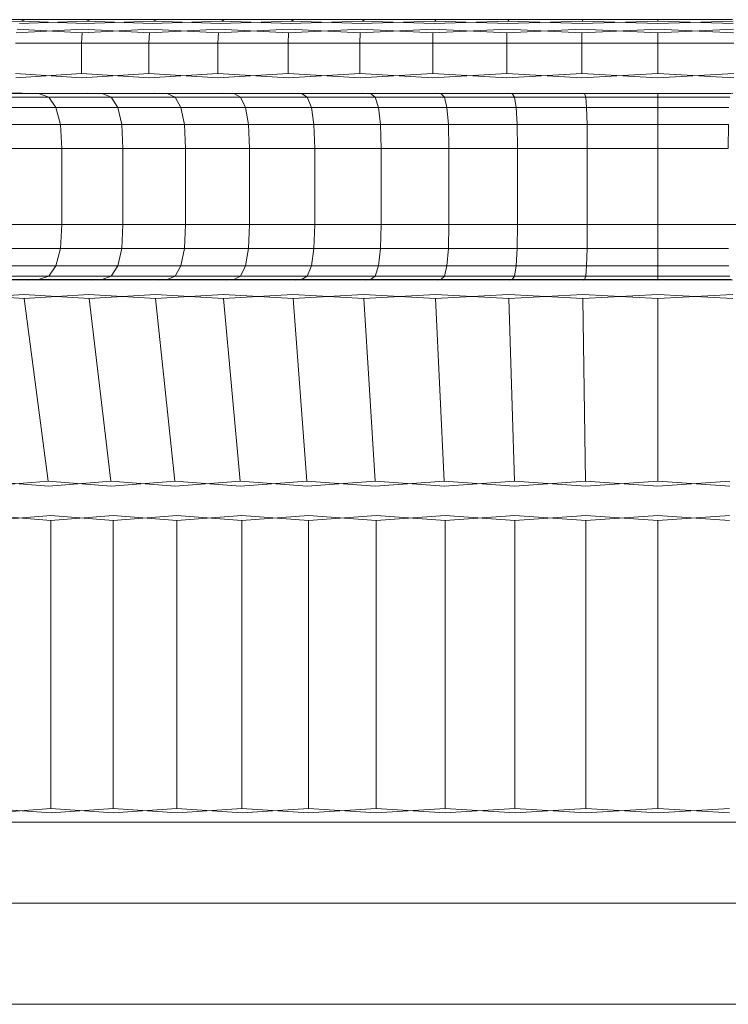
# Model space of a CAD drawing. Header units: millimetres. Extents: x 0 to 3102, y -513 to 108.
# Tile 22 of 32: x 2157 to 2168, y 92 to 108. Entities that reach past the tile are written whole.
import ezdxf

# ---------------------------------------------------------------- set-up
doc = ezdxf.new("R2010")
doc.units = ezdxf.units.MM
doc.layers.add('CI282602M_dwg', color=8, linetype='Continuous', lineweight=9)

# ---------------------------------------------------------------- blocks, each defined once
blk = doc.blocks.new('CI282602M_dwg-300031-Zachód')
at = {"color": 18, "lineweight": 9}
for p, q in [((439.115, 107.762), (440.144, 107.797)), ((439.216, 107.82), (440.212, 107.82)), ((440.212, 107.82), (439.216, 107.82)), ((440.119, 107.762), (441.172, 107.797)), ((440.212, 107.82), (440.144, 107.797)), ((440.212, 107.82), (440.144, 107.797)), ((441.15, 107.762), (440.144, 107.797)), ((440.212, 107.82), (441.233, 107.82)), ((441.233, 107.82), (440.212, 107.82)), ((441.15, 107.762), (442.224, 107.797)), ((441.233, 107.82), (441.172, 107.797)), ((441.233, 107.82), (441.172, 107.797)), ((442.205, 107.762), (441.172, 107.797)), ((441.233, 107.82), (442.278, 107.82)), ((442.278, 107.82), (441.233, 107.82)), ((442.205, 107.762), (443.3, 107.797)), ((442.278, 107.82), (442.224, 107.797)), ((442.278, 107.82), (442.224, 107.797)), ((443.283, 107.762), (442.224, 107.797)), ((442.278, 107.82), (443.346, 107.82)), ((443.346, 107.82), (442.278, 107.82)), ((443.283, 107.762), (444.397, 107.797)), ((443.346, 107.82), (443.3, 107.797)), ((443.346, 107.82), (443.3, 107.797)), ((444.383, 107.762), (443.3, 107.797)), ((443.346, 107.82), (444.436, 107.82)), ((444.436, 107.82), (443.346, 107.82)), ((444.383, 107.762), (445.515, 107.797)), ((444.436, 107.82), (444.397, 107.797)), ((444.436, 107.82), (444.397, 107.797)), ((445.504, 107.762), (444.397, 107.797)), ((444.436, 107.82), (445.546, 107.82)), ((445.546, 107.82), (444.436, 107.82)), ((445.504, 107.762), (446.652, 107.797)), ((445.546, 107.82), (445.515, 107.797)), ((445.546, 107.82), (445.515, 107.797)), ((446.643, 107.762), (445.515, 107.797)), ((445.546, 107.82), (446.675, 107.82)), ((446.675, 107.82), (445.546, 107.82)), ((446.643, 107.762), (447.806, 107.797)), ((446.675, 107.82), (446.652, 107.797)), ((446.675, 107.82), (446.652, 107.797)), ((447.801, 107.762), (446.652, 107.797)), ((446.675, 107.82), (447.822, 107.82)), ((447.822, 107.82), (446.675, 107.82)), ((447.801, 107.762), (448.977, 107.797)), ((447.822, 107.82), (447.806, 107.797)), ((447.822, 107.82), (447.806, 107.797)), ((448.975, 107.762), (447.806, 107.797)), ((447.822, 107.82), (448.985, 107.82)), ((448.985, 107.82), (447.822, 107.82)), ((448.975, 107.762), (450.163, 107.797)), ((448.985, 107.82), (448.977, 107.797)), ((448.985, 107.82), (448.977, 107.797)), ((450.163, 107.762), (448.977, 107.797)), ((448.985, 107.82), (450.163, 107.82)), ((450.163, 107.82), (448.985, 107.82)), ((450.163, 107.82), (450.163, 107.797)), ((450.163, 107.82), (451.342, 107.82)), ((451.342, 107.82), (450.163, 107.82)), ((450.163, 107.82), (450.163, 107.797)), ((451.352, 107.762), (450.163, 107.797)), ((450.163, 107.762), (451.349, 107.797)), ((440.066, 107.613), (441.115, 107.67)), ((441.102, 107.613), (440.081, 107.67)), ((441.102, 107.613), (441.093, 107.452)), ((441.102, 107.613), (441.093, 107.452)), ((441.102, 107.613), (442.174, 107.67)), ((442.163, 107.613), (441.115, 107.67)), ((442.163, 107.613), (442.155, 107.452)), ((442.163, 107.613), (442.155, 107.452)), ((442.163, 107.613), (443.257, 107.67)), ((443.247, 107.613), (442.174, 107.67)), ((443.247, 107.613), (443.24, 107.452)), ((443.247, 107.613), (443.24, 107.452)), ((443.247, 107.613), (444.361, 107.67)), ((444.353, 107.613), (443.257, 107.67)), ((444.353, 107.613), (444.347, 107.452)), ((444.353, 107.613), (444.347, 107.452)), ((444.353, 107.613), (445.486, 107.67)), ((445.479, 107.613), (444.361, 107.67)), ((445.479, 107.613), (445.475, 107.452)), ((445.479, 107.613), (445.475, 107.452)), ((445.479, 107.613), (446.63, 107.67)), ((446.625, 107.613), (445.486, 107.67)), ((446.625, 107.613), (446.622, 107.452)), ((446.625, 107.613), (446.622, 107.452)), ((446.625, 107.613), (447.792, 107.67)), ((447.788, 107.613), (446.63, 107.67)), ((447.788, 107.613), (447.786, 107.452)), ((447.788, 107.613), (447.786, 107.452)), ((447.788, 107.613), (448.97, 107.67)), ((448.968, 107.613), (447.792, 107.67)), ((448.968, 107.613), (448.967, 107.452)), ((448.968, 107.613), (448.967, 107.452)), ((448.968, 107.613), (450.163, 107.67)), ((450.163, 107.613), (448.97, 107.67)), ((451.358, 107.613), (450.163, 107.67)), ((450.163, 107.613), (451.357, 107.67)), ((450.163, 107.452), (450.163, 107.613)), ((450.163, 107.613), (450.163, 107.452)), ((440.056, 107.452), (441.093, 107.452)), ((441.093, 107.452), (440.056, 107.452)), ((441.093, 107.452), (442.155, 107.452)), ((442.155, 107.452), (441.093, 107.452)), ((441.093, 107.452), (441.093, 106.972)), ((441.093, 107.452), (441.093, 106.972)), ((442.155, 107.452), (443.24, 107.452)), ((443.24, 107.452), (442.155, 107.452)), ((442.155, 107.452), (442.155, 106.972)), ((442.155, 107.452), (442.155, 106.972)), ((443.24, 107.452), (444.347, 107.452)), ((444.347, 107.452), (443.24, 107.452)), ((443.24, 107.452), (443.24, 106.972)), ((443.24, 107.452), (443.24, 106.972)), ((444.347, 107.452), (445.475, 107.452)), ((445.475, 107.452), (444.347, 107.452)), ((444.347, 107.452), (444.347, 106.972)), ((444.347, 107.452), (444.347, 106.972)), ((445.475, 107.452), (446.622, 107.452)), ((446.622, 107.452), (445.475, 107.452)), ((445.475, 107.452), (445.475, 106.972)), ((445.475, 107.452), (445.475, 106.972)), ((446.622, 107.452), (447.786, 107.452)), ((447.786, 107.452), (446.622, 107.452)), ((446.622, 107.452), (446.622, 106.972)), ((446.622, 107.452), (446.622, 106.972)), ((447.786, 107.452), (448.967, 107.452)), ((448.967, 107.452), (447.786, 107.452)), ((447.786, 107.452), (447.786, 106.972)), ((447.786, 107.452), (447.786, 106.972)), ((448.967, 107.452), (450.163, 107.452)), ((450.163, 107.452), (448.967, 107.452)), ((448.967, 107.452), (448.967, 106.972)), ((448.967, 107.452), (448.967, 106.972)), ((451.36, 107.452), (450.163, 107.452)), ((450.163, 107.452), (451.36, 107.452)), ((450.163, 106.972), (450.163, 107.452)), ((450.163, 107.452), (450.163, 106.972)), ((441.097, 106.903), (440.056, 106.972)), ((440.061, 106.903), (441.093, 106.972)), ((442.158, 106.903), (441.093, 106.972)), ((441.097, 106.903), (442.155, 106.972)), ((443.243, 106.903), (442.155, 106.972)), ((442.158, 106.903), (443.24, 106.972)), ((444.35, 106.903), (443.24, 106.972)), ((443.243, 106.903), (444.347, 106.972)), ((445.477, 106.903), (444.347, 106.972)), ((444.35, 106.903), (445.475, 106.972)), ((446.623, 106.903), (445.475, 106.972)), ((445.477, 106.903), (446.622, 106.972)), ((447.787, 106.903), (446.622, 106.972)), ((446.623, 106.903), (447.786, 106.972)), ((448.968, 106.903), (447.786, 106.972)), ((447.787, 106.903), (448.967, 106.972)), ((450.163, 106.903), (448.967, 106.972)), ((448.968, 106.903), (450.163, 106.972)), ((450.163, 106.972), (451.359, 106.903)), ((450.163, 106.903), (451.36, 106.972)), ((440.19, 106.656), (439.161, 106.665)), ((439.193, 106.656), (440.161, 106.665)), ((440.418, 106.656), (439.443, 106.656)), ((439.443, 106.656), (440.418, 106.656)), ((441.214, 106.656), (440.161, 106.665)), ((440.19, 106.656), (441.187, 106.665)), ((440.577, 106.602), (440.418, 106.656)), ((441.418, 106.656), (440.418, 106.656)), ((440.418, 106.656), (440.577, 106.602)), ((440.418, 106.656), (441.418, 106.656)), ((442.261, 106.656), (441.187, 106.665)), ((441.214, 106.656), (442.238, 106.665)), ((441.561, 106.602), (441.418, 106.656)), ((442.441, 106.656), (441.418, 106.656)), ((441.418, 106.656), (441.561, 106.602)), ((441.418, 106.656), (442.441, 106.656)), ((443.332, 106.656), (442.238, 106.665)), ((442.261, 106.656), (443.312, 106.665)), ((442.568, 106.602), (442.441, 106.656)), ((443.488, 106.656), (442.441, 106.656)), ((442.441, 106.656), (442.568, 106.602)), ((442.441, 106.656), (443.488, 106.656)), ((444.424, 106.656), (443.312, 106.665)), ((443.332, 106.656), (444.407, 106.665)), ((443.597, 106.602), (443.488, 106.656)), ((444.556, 106.656), (443.488, 106.656)), ((443.488, 106.656), (443.597, 106.602)), ((443.488, 106.656), (444.556, 106.656)), ((445.536, 106.656), (444.407, 106.665)), ((444.424, 106.656), (445.523, 106.665)), ((444.647, 106.602), (444.556, 106.656)), ((445.643, 106.656), (444.556, 106.656)), ((444.556, 106.656), (444.647, 106.602)), ((444.556, 106.656), (445.643, 106.656)), ((446.668, 106.656), (445.523, 106.665)), ((445.536, 106.656), (446.658, 106.665)), ((445.717, 106.602), (445.643, 106.656)), ((446.749, 106.656), (445.643, 106.656)), ((445.643, 106.656), (445.717, 106.602)), ((445.643, 106.656), (446.749, 106.656)), ((447.817, 106.656), (446.658, 106.665)), ((446.668, 106.656), (447.81, 106.665)), ((446.805, 106.602), (446.749, 106.656)), ((447.872, 106.656), (446.749, 106.656)), ((446.749, 106.656), (446.805, 106.602)), ((446.749, 106.656), (447.872, 106.656)), ((448.983, 106.656), (447.81, 106.665)), ((447.817, 106.656), (448.979, 106.665)), ((447.909, 106.602), (447.872, 106.656)), ((449.011, 106.656), (447.872, 106.656)), ((447.872, 106.656), (447.909, 106.602)), ((447.872, 106.656), (449.011, 106.656)), ((450.163, 106.656), (448.979, 106.665)), ((448.983, 106.656), (450.163, 106.665)), ((449.029, 106.602), (449.011, 106.656)), ((450.163, 106.656), (449.011, 106.656)), ((449.011, 106.656), (449.029, 106.602)), ((449.011, 106.656), (450.163, 106.656)), ((450.163, 106.656), (451.347, 106.665)), ((450.163, 106.665), (451.344, 106.656)), ((450.163, 106.602), (450.163, 106.656)), ((451.316, 106.656), (450.163, 106.656)), ((450.163, 106.602), (450.163, 106.656)), ((450.163, 106.656), (451.316, 106.656)), ((440.577, 106.602), (439.618, 106.602)), ((439.618, 106.602), (440.577, 106.602)), ((440.691, 106.439), (440.577, 106.602)), ((441.561, 106.602), (440.577, 106.602)), ((440.577, 106.602), (440.691, 106.439)), ((440.577, 106.602), (441.561, 106.602)), ((441.663, 106.439), (441.561, 106.602)), ((442.568, 106.602), (441.561, 106.602)), ((441.561, 106.602), (441.663, 106.439)), ((441.561, 106.602), (442.568, 106.602)), ((442.658, 106.439), (442.568, 106.602)), ((443.597, 106.602), (442.568, 106.602)), ((442.568, 106.602), (442.658, 106.439)), ((442.568, 106.602), (443.597, 106.602)), ((443.675, 106.439), (443.597, 106.602)), ((444.647, 106.602), (443.597, 106.602)), ((443.597, 106.602), (443.675, 106.439)), ((443.597, 106.602), (444.647, 106.602)), ((444.713, 106.439), (444.647, 106.602)), ((445.717, 106.602), (444.647, 106.602)), ((444.647, 106.602), (444.713, 106.439)), ((444.647, 106.602), (445.717, 106.602)), ((445.77, 106.439), (445.717, 106.602)), ((446.805, 106.602), (445.717, 106.602)), ((445.717, 106.602), (445.77, 106.439)), ((445.717, 106.602), (446.805, 106.602)), ((446.844, 106.439), (446.805, 106.602)), ((447.909, 106.602), (446.805, 106.602)), ((446.805, 106.602), (446.844, 106.439)), ((446.805, 106.602), (447.909, 106.602)), ((447.936, 106.439), (447.909, 106.602)), ((449.029, 106.602), (447.909, 106.602)), ((447.909, 106.602), (447.936, 106.439)), ((447.909, 106.602), (449.029, 106.602)), ((449.043, 106.439), (449.029, 106.602)), ((450.163, 106.602), (449.029, 106.602)), ((449.029, 106.602), (449.043, 106.439)), ((449.029, 106.602), (450.163, 106.602)), ((450.163, 106.439), (450.163, 106.602)), ((451.298, 106.602), (450.163, 106.602)), ((450.163, 106.439), (450.163, 106.602)), ((450.163, 106.602), (451.298, 106.602)), ((440.691, 106.439), (439.744, 106.439)), ((439.744, 106.439), (440.691, 106.439)), ((440.76, 106.169), (440.691, 106.439)), ((441.663, 106.439), (440.691, 106.439)), ((440.691, 106.439), (440.76, 106.169)), ((440.691, 106.439), (441.663, 106.439)), ((441.725, 106.169), (441.663, 106.439)), ((442.658, 106.439), (441.663, 106.439)), ((441.663, 106.439), (441.725, 106.169)), ((441.663, 106.439), (442.658, 106.439)), ((442.712, 106.169), (442.658, 106.439)), ((443.675, 106.439), (442.658, 106.439)), ((442.658, 106.439), (442.712, 106.169)), ((442.658, 106.439), (443.675, 106.439)), ((443.722, 106.169), (443.675, 106.439)), ((444.713, 106.439), (443.675, 106.439)), ((443.675, 106.439), (443.722, 106.169)), ((443.675, 106.439), (444.713, 106.439)), ((444.752, 106.169), (444.713, 106.439)), ((445.77, 106.439), (444.713, 106.439)), ((444.713, 106.439), (444.752, 106.169)), ((444.713, 106.439), (445.77, 106.439)), ((445.801, 106.169), (445.77, 106.439)), ((446.844, 106.439), (445.77, 106.439)), ((445.77, 106.439), (445.801, 106.169)), ((445.77, 106.439), (446.844, 106.439)), ((446.868, 106.169), (446.844, 106.439)), ((447.936, 106.439), (446.844, 106.439)), ((446.844, 106.439), (446.868, 106.169)), ((446.844, 106.439), (447.936, 106.439)), ((447.952, 106.169), (447.936, 106.439)), ((449.043, 106.439), (447.936, 106.439)), ((447.936, 106.439), (447.952, 106.169)), ((447.936, 106.439), (449.043, 106.439)), ((449.051, 106.169), (449.043, 106.439)), ((450.163, 106.439), (449.043, 106.439)), ((449.043, 106.439), (449.051, 106.169)), ((449.043, 106.439), (450.163, 106.439)), ((450.163, 106.169), (450.163, 106.439)), ((451.284, 106.439), (450.163, 106.439)), ((450.163, 106.439), (451.284, 106.439)), ((450.163, 106.169), (450.163, 106.439)), ((439.819, 106.169), (440.76, 106.169)), ((440.76, 106.169), (439.819, 106.169)), ((440.783, 105.791), (440.76, 106.169)), ((440.76, 106.169), (441.725, 106.169)), ((440.76, 106.169), (440.783, 105.791)), ((441.725, 106.169), (440.76, 106.169)), ((441.745, 105.791), (441.725, 106.169)), ((441.725, 106.169), (442.712, 106.169)), ((441.725, 106.169), (441.745, 105.791)), ((442.712, 106.169), (441.725, 106.169)), ((442.73, 105.791), (442.712, 106.169)), ((442.712, 106.169), (443.722, 106.169)), ((442.712, 106.169), (442.73, 105.791)), ((443.722, 106.169), (442.712, 106.169)), ((443.738, 105.791), (443.722, 106.169)), ((443.722, 106.169), (444.752, 106.169)), ((443.722, 106.169), (443.738, 105.791)), ((444.752, 106.169), (443.722, 106.169)), ((444.765, 105.791), (444.752, 106.169)), ((444.752, 106.169), (445.801, 106.169)), ((444.752, 106.169), (444.765, 105.791)), ((445.801, 106.169), (444.752, 106.169)), ((445.812, 105.791), (445.801, 106.169)), ((445.801, 106.169), (446.868, 106.169)), ((445.801, 106.169), (445.812, 105.791)), ((446.868, 106.169), (445.801, 106.169)), ((446.876, 105.791), (446.868, 106.169)), ((446.868, 106.169), (447.952, 106.169)), ((446.868, 106.169), (446.876, 105.791)), ((447.952, 106.169), (446.868, 106.169)), ((447.957, 105.791), (447.952, 106.169)), ((447.952, 106.169), (449.051, 106.169)), ((447.952, 106.169), (447.957, 105.791)), ((449.051, 106.169), (447.952, 106.169)), ((449.053, 105.791), (449.051, 106.169)), ((449.051, 106.169), (450.163, 106.169)), ((449.051, 106.169), (449.053, 105.791)), ((450.163, 106.169), (449.051, 106.169)), ((450.163, 105.791), (450.163, 106.169)), ((450.163, 106.169), (451.276, 106.169)), ((451.276, 106.169), (450.163, 106.169)), ((450.163, 105.791), (450.163, 106.169)), ((451.274, 105.791), (451.276, 106.169)), ((439.844, 105.791), (440.783, 105.791)), ((440.783, 105.791), (439.844, 105.791)), ((440.783, 105.791), (441.745, 105.791)), ((441.745, 105.791), (440.783, 105.791)), ((440.783, 104.594), (440.783, 105.791)), ((440.783, 105.791), (440.783, 104.594)), ((441.745, 105.791), (442.73, 105.791)), ((442.73, 105.791), (441.745, 105.791)), ((441.745, 104.594), (441.745, 105.791)), ((441.745, 105.791), (441.745, 104.594)), ((442.73, 105.791), (443.738, 105.791)), ((443.738, 105.791), (442.73, 105.791)), ((442.73, 104.594), (442.73, 105.791)), ((442.73, 105.791), (442.73, 104.594)), ((443.738, 105.791), (444.765, 105.791)), ((444.765, 105.791), (443.738, 105.791)), ((443.738, 104.594), (443.738, 105.791)), ((443.738, 105.791), (443.738, 104.594)), ((444.765, 105.791), (445.812, 105.791)), ((445.812, 105.791), (444.765, 105.791)), ((444.765, 104.594), (444.765, 105.791)), ((444.765, 105.791), (444.765, 104.594)), ((445.812, 105.791), (446.876, 105.791)), ((446.876, 105.791), (445.812, 105.791)), ((445.812, 104.594), (445.812, 105.791)), ((445.812, 105.791), (445.812, 104.594)), ((446.876, 105.791), (447.957, 105.791)), ((447.957, 105.791), (446.876, 105.791)), ((446.876, 104.594), (446.876, 105.791)), ((446.876, 105.791), (446.876, 104.594)), ((447.957, 105.791), (449.053, 105.791)), ((449.053, 105.791), (447.957, 105.791)), ((447.957, 104.594), (447.957, 105.791)), ((447.957, 105.791), (447.957, 104.594)), ((449.053, 105.791), (450.163, 105.791)), ((450.163, 105.791), (449.053, 105.791)), ((449.053, 104.594), (449.053, 105.791)), ((449.053, 105.791), (449.053, 104.594)), ((450.163, 105.791), (451.274, 105.791)), ((451.274, 105.791), (450.163, 105.791)), ((450.163, 104.594), (450.163, 105.791)), ((450.163, 104.594), (450.163, 105.791)), ((440.783, 104.594), (439.844, 104.594)), ((439.844, 104.594), (440.783, 104.594)), ((440.76, 104.216), (440.783, 104.594)), ((440.783, 104.594), (440.76, 104.216)), ((441.745, 104.594), (440.783, 104.594)), ((440.783, 104.594), (441.745, 104.594)), ((441.725, 104.216), (441.745, 104.594)), ((441.745, 104.594), (441.725, 104.216)), ((442.73, 104.594), (441.745, 104.594)), ((441.745, 104.594), (442.73, 104.594)), ((442.712, 104.216), (442.73, 104.594)), ((442.73, 104.594), (442.712, 104.216)), ((443.738, 104.594), (442.73, 104.594)), ((442.73, 104.594), (443.738, 104.594)), ((443.722, 104.216), (443.738, 104.594)), ((443.738, 104.594), (443.722, 104.216)), ((444.765, 104.594), (443.738, 104.594)), ((443.738, 104.594), (444.765, 104.594)), ((444.752, 104.216), (444.765, 104.594)), ((444.765, 104.594), (444.752, 104.216)), ((445.812, 104.594), (444.765, 104.594)), ((444.765, 104.594), (445.812, 104.594)), ((445.801, 104.216), (445.812, 104.594)), ((445.812, 104.594), (445.801, 104.216)), ((446.876, 104.594), (445.812, 104.594)), ((445.812, 104.594), (446.876, 104.594)), ((446.868, 104.216), (446.876, 104.594)), ((446.876, 104.594), (446.868, 104.216)), ((447.957, 104.594), (446.876, 104.594)), ((446.876, 104.594), (447.957, 104.594)), ((447.952, 104.216), (447.957, 104.594)), ((447.957, 104.594), (447.952, 104.216)), ((449.053, 104.594), (447.957, 104.594)), ((447.957, 104.594), (449.053, 104.594)), ((449.051, 104.216), (449.053, 104.594)), ((449.053, 104.594), (449.051, 104.216)), ((450.163, 104.594), (449.053, 104.594)), ((449.053, 104.594), (450.163, 104.594)), ((450.163, 104.216), (450.163, 104.594)), ((451.274, 104.594), (450.163, 104.594)), ((450.163, 104.216), (450.163, 104.594)), ((450.163, 104.594), (451.274, 104.594)), ((451.274, 104.594), (452.37, 104.594)), ((440.76, 104.216), (439.819, 104.216)), ((439.819, 104.216), (440.76, 104.216)), ((440.691, 103.946), (440.76, 104.216)), ((440.76, 104.216), (440.691, 103.946)), ((441.725, 104.216), (440.76, 104.216)), ((440.76, 104.216), (441.725, 104.216)), ((441.663, 103.946), (441.725, 104.216)), ((441.725, 104.216), (441.663, 103.946)), ((442.712, 104.216), (441.725, 104.216)), ((441.725, 104.216), (442.712, 104.216)), ((442.658, 103.946), (442.712, 104.216)), ((442.712, 104.216), (442.658, 103.946)), ((443.722, 104.216), (442.712, 104.216)), ((442.712, 104.216), (443.722, 104.216)), ((443.675, 103.946), (443.722, 104.216)), ((443.722, 104.216), (443.675, 103.946)), ((444.752, 104.216), (443.722, 104.216)), ((443.722, 104.216), (444.752, 104.216)), ((444.713, 103.946), (444.752, 104.216)), ((444.752, 104.216), (444.713, 103.946)), ((445.801, 104.216), (444.752, 104.216)), ((444.752, 104.216), (445.801, 104.216)), ((445.77, 103.946), (445.801, 104.216)), ((445.801, 104.216), (445.77, 103.946)), ((446.868, 104.216), (445.801, 104.216)), ((445.801, 104.216), (446.868, 104.216)), ((446.844, 103.946), (446.868, 104.216)), ((446.868, 104.216), (446.844, 103.946)), ((447.952, 104.216), (446.868, 104.216)), ((446.868, 104.216), (447.952, 104.216)), ((447.936, 103.946), (447.952, 104.216)), ((447.952, 104.216), (447.936, 103.946)), ((449.051, 104.216), (447.952, 104.216)), ((447.952, 104.216), (449.051, 104.216)), ((449.043, 103.946), (449.051, 104.216)), ((449.051, 104.216), (449.043, 103.946)), ((450.163, 104.216), (449.051, 104.216)), ((449.051, 104.216), (450.163, 104.216)), ((450.163, 103.946), (450.163, 104.216)), ((451.276, 104.216), (450.163, 104.216)), ((450.163, 103.946), (450.163, 104.216)), ((450.163, 104.216), (451.276, 104.216)), ((440.691, 103.946), (439.744, 103.946)), ((439.744, 103.946), (440.691, 103.946)), ((440.577, 103.784), (440.691, 103.946)), ((440.691, 103.946), (440.577, 103.784)), ((441.663, 103.946), (440.691, 103.946)), ((440.691, 103.946), (441.663, 103.946)), ((441.561, 103.784), (441.663, 103.946)), ((441.663, 103.946), (441.561, 103.784)), ((442.658, 103.946), (441.663, 103.946)), ((441.663, 103.946), (442.658, 103.946)), ((442.568, 103.784), (442.658, 103.946)), ((442.658, 103.946), (442.568, 103.784)), ((443.675, 103.946), (442.658, 103.946)), ((442.658, 103.946), (443.675, 103.946)), ((443.597, 103.784), (443.675, 103.946)), ((443.675, 103.946), (443.597, 103.784)), ((444.713, 103.946), (443.675, 103.946)), ((443.675, 103.946), (444.713, 103.946)), ((444.647, 103.784), (444.713, 103.946)), ((444.713, 103.946), (444.647, 103.784)), ((445.77, 103.946), (444.713, 103.946)), ((444.713, 103.946), (445.77, 103.946)), ((445.717, 103.784), (445.77, 103.946)), ((445.77, 103.946), (445.717, 103.784)), ((446.844, 103.946), (445.77, 103.946)), ((445.77, 103.946), (446.844, 103.946)), ((446.805, 103.784), (446.844, 103.946)), ((446.844, 103.946), (446.805, 103.784)), ((447.936, 103.946), (446.844, 103.946)), ((446.844, 103.946), (447.936, 103.946)), ((447.909, 103.784), (447.936, 103.946)), ((447.936, 103.946), (447.909, 103.784)), ((449.043, 103.946), (447.936, 103.946)), ((447.936, 103.946), (449.043, 103.946)), ((449.029, 103.784), (449.043, 103.946)), ((449.043, 103.946), (449.029, 103.784)), ((450.163, 103.946), (449.043, 103.946)), ((449.043, 103.946), (450.163, 103.946)), ((450.163, 103.784), (450.163, 103.946)), ((451.284, 103.946), (450.163, 103.946)), ((450.163, 103.946), (451.284, 103.946)), ((450.163, 103.784), (450.163, 103.946)), ((440.281, 103.73), (439.262, 103.721)), ((440.253, 103.721), (439.293, 103.73)), ((439.443, 103.73), (440.418, 103.73)), ((440.418, 103.73), (439.443, 103.73)), ((439.618, 103.784), (440.577, 103.784)), ((440.577, 103.784), (439.618, 103.784)), ((441.295, 103.73), (440.253, 103.721)), ((441.27, 103.721), (440.281, 103.73)), ((440.418, 103.73), (440.577, 103.784)), ((440.577, 103.784), (440.418, 103.73)), ((440.418, 103.73), (441.418, 103.73)), ((441.418, 103.73), (440.418, 103.73)), ((440.577, 103.784), (441.561, 103.784)), ((441.561, 103.784), (440.577, 103.784)), ((442.333, 103.73), (441.27, 103.721)), ((442.311, 103.721), (441.295, 103.73)), ((441.418, 103.73), (441.561, 103.784)), ((441.561, 103.784), (441.418, 103.73)), ((441.418, 103.73), (442.441, 103.73)), ((442.441, 103.73), (441.418, 103.73)), ((441.561, 103.784), (442.568, 103.784)), ((442.568, 103.784), (441.561, 103.784)), ((443.394, 103.73), (442.311, 103.721)), ((443.375, 103.721), (442.333, 103.73)), ((442.441, 103.73), (442.568, 103.784)), ((442.568, 103.784), (442.441, 103.73)), ((442.441, 103.73), (443.488, 103.73)), ((443.488, 103.73), (442.441, 103.73)), ((442.568, 103.784), (443.597, 103.784)), ((443.597, 103.784), (442.568, 103.784)), ((444.476, 103.73), (443.375, 103.721)), ((444.46, 103.721), (443.394, 103.73)), ((443.488, 103.73), (443.597, 103.784)), ((443.597, 103.784), (443.488, 103.73)), ((443.488, 103.73), (444.556, 103.73)), ((444.556, 103.73), (443.488, 103.73)), ((443.597, 103.784), (444.647, 103.784)), ((444.647, 103.784), (443.597, 103.784)), ((445.579, 103.73), (444.46, 103.721)), ((445.566, 103.721), (444.476, 103.73)), ((444.556, 103.73), (444.647, 103.784)), ((444.647, 103.784), (444.556, 103.73)), ((444.556, 103.73), (445.643, 103.73)), ((445.643, 103.73), (444.556, 103.73)), ((444.647, 103.784), (445.717, 103.784)), ((445.717, 103.784), (444.647, 103.784)), ((446.7, 103.73), (445.566, 103.721)), ((446.69, 103.721), (445.579, 103.73)), ((445.643, 103.73), (445.717, 103.784)), ((445.717, 103.784), (445.643, 103.73)), ((445.643, 103.73), (446.749, 103.73)), ((446.749, 103.73), (445.643, 103.73)), ((445.717, 103.784), (446.805, 103.784)), ((446.805, 103.784), (445.717, 103.784)), ((447.839, 103.73), (446.69, 103.721)), ((447.832, 103.721), (446.7, 103.73)), ((446.749, 103.73), (446.805, 103.784)), ((446.805, 103.784), (446.749, 103.73)), ((446.749, 103.73), (447.872, 103.73)), ((447.872, 103.73), (446.749, 103.73)), ((446.805, 103.784), (447.909, 103.784)), ((447.909, 103.784), (446.805, 103.784)), ((448.994, 103.73), (447.832, 103.721)), ((448.99, 103.721), (447.839, 103.73)), ((447.872, 103.73), (447.909, 103.784)), ((447.909, 103.784), (447.872, 103.73)), ((447.872, 103.73), (449.011, 103.73)), ((449.011, 103.73), (447.872, 103.73)), ((447.909, 103.784), (449.029, 103.784)), ((449.029, 103.784), (447.909, 103.784)), ((450.163, 103.73), (448.99, 103.721)), ((450.163, 103.721), (448.994, 103.73)), ((449.011, 103.73), (449.029, 103.784)), ((449.029, 103.784), (449.011, 103.73)), ((449.011, 103.73), (450.163, 103.73)), ((450.163, 103.73), (449.011, 103.73)), ((449.029, 103.784), (450.163, 103.784)), ((450.163, 103.784), (449.029, 103.784)), ((450.163, 103.73), (450.163, 103.784)), ((450.163, 103.784), (451.298, 103.784)), ((451.298, 103.784), (450.163, 103.784)), ((450.163, 103.73), (450.163, 103.784)), ((450.163, 103.73), (451.316, 103.73)), ((451.316, 103.73), (450.163, 103.73)), ((451.333, 103.73), (450.163, 103.721)), ((450.163, 103.73), (451.337, 103.721)), ((440.188, 103.428), (439.185, 103.494)), ((440.183, 103.494), (439.19, 103.428)), ((441.211, 103.428), (440.183, 103.494)), ((441.207, 103.494), (440.188, 103.428)), ((440.569, 100.554), (440.188, 103.428)), ((440.188, 103.428), (440.569, 100.554)), ((442.259, 103.428), (441.207, 103.494)), ((442.255, 103.494), (441.211, 103.428)), ((441.554, 100.554), (441.211, 103.428)), ((441.211, 103.428), (441.554, 100.554)), ((443.33, 103.428), (442.255, 103.494)), ((443.327, 103.494), (442.259, 103.428)), ((442.561, 100.554), (442.259, 103.428)), ((442.259, 103.428), (442.561, 100.554)), ((444.422, 103.428), (443.327, 103.494)), ((444.42, 103.494), (443.33, 103.428)), ((443.591, 100.554), (443.33, 103.428)), ((443.33, 103.428), (443.591, 100.554)), ((445.535, 103.428), (444.42, 103.494)), ((445.533, 103.494), (444.422, 103.428)), ((444.642, 100.554), (444.422, 103.428)), ((444.422, 103.428), (444.642, 100.554)), ((446.667, 103.428), (445.533, 103.494)), ((446.666, 103.494), (445.535, 103.428)), ((445.713, 100.554), (445.535, 103.428)), ((445.535, 103.428), (445.713, 100.554)), ((447.817, 103.428), (446.666, 103.494)), ((447.816, 103.494), (446.667, 103.428)), ((446.801, 100.554), (446.667, 103.428)), ((446.667, 103.428), (446.801, 100.554)), ((448.983, 103.428), (447.816, 103.494)), ((448.982, 103.494), (447.817, 103.428)), ((447.907, 100.554), (447.817, 103.428)), ((447.817, 103.428), (447.907, 100.554)), ((450.163, 103.428), (448.982, 103.494)), ((450.163, 103.494), (448.983, 103.428)), ((449.028, 100.554), (448.983, 103.428)), ((448.983, 103.428), (449.028, 100.554)), ((451.345, 103.494), (450.163, 103.428)), ((450.163, 103.494), (451.344, 103.428)), ((450.163, 100.554), (450.163, 103.428)), ((450.163, 100.554), (450.163, 103.428)), ((440.578, 100.478), (439.61, 100.554)), ((440.569, 100.554), (439.619, 100.478)), ((441.561, 100.478), (440.569, 100.554)), ((441.554, 100.554), (440.578, 100.478)), ((442.568, 100.478), (441.554, 100.554)), ((442.561, 100.554), (441.561, 100.478)), ((443.597, 100.478), (442.561, 100.554)), ((443.591, 100.554), (442.568, 100.478)), ((444.647, 100.478), (443.591, 100.554)), ((444.642, 100.554), (443.597, 100.478)), ((445.717, 100.478), (444.642, 100.554)), ((445.713, 100.554), (444.647, 100.478)), ((446.804, 100.478), (445.713, 100.554)), ((446.801, 100.554), (445.717, 100.478)), ((447.909, 100.478), (446.801, 100.554)), ((447.907, 100.554), (446.804, 100.478)), ((449.029, 100.478), (447.907, 100.554)), ((449.028, 100.554), (447.909, 100.478)), ((450.163, 100.478), (449.028, 100.554)), ((450.163, 100.554), (449.029, 100.478)), ((451.299, 100.554), (450.163, 100.478)), ((450.163, 100.554), (451.298, 100.478)), ((440.609, 99.935), (439.652, 100.014)), ((440.608, 100.014), (439.654, 99.935)), ((441.59, 99.935), (440.608, 100.014)), ((441.589, 100.014), (440.609, 99.935)), ((442.593, 99.935), (441.589, 100.014)), ((442.592, 100.014), (441.59, 99.935)), ((443.619, 99.935), (442.592, 100.014)), ((443.618, 100.014), (442.593, 99.935)), ((444.665, 99.935), (443.618, 100.014)), ((444.665, 100.014), (443.619, 99.935)), ((445.731, 100.014), (444.665, 99.935)), ((445.731, 99.935), (444.665, 100.014)), ((446.815, 100.014), (445.731, 99.935)), ((446.815, 99.935), (445.731, 100.014)), ((447.916, 100.014), (446.815, 99.935)), ((447.916, 99.935), (446.815, 100.014)), ((449.033, 100.014), (447.916, 99.935)), ((449.033, 99.935), (447.916, 100.014)), ((450.163, 100.014), (449.033, 99.935)), ((450.163, 99.935), (449.033, 100.014)), ((451.294, 100.014), (450.163, 99.935)), ((450.163, 100.014), (451.294, 99.935)), ((440.609, 95.402), (440.609, 99.935)), ((440.609, 99.935), (440.609, 95.402)), ((441.59, 95.402), (441.59, 99.935)), ((441.59, 99.935), (441.59, 95.402)), ((442.593, 95.402), (442.593, 99.935)), ((442.593, 99.935), (442.593, 95.402)), ((443.619, 95.402), (443.619, 99.935)), ((443.619, 99.935), (443.619, 95.402)), ((444.665, 95.402), (444.665, 99.935)), ((444.665, 99.935), (444.665, 95.402)), ((445.731, 95.402), (445.731, 99.935)), ((445.731, 99.935), (445.731, 95.402)), ((446.815, 95.402), (446.815, 99.935)), ((446.815, 99.935), (446.815, 95.402)), ((447.916, 95.402), (447.916, 99.935)), ((447.916, 99.935), (447.916, 95.402)), ((449.033, 95.402), (449.033, 99.935)), ((449.033, 99.935), (449.033, 95.402)), ((450.163, 95.402), (450.163, 99.935)), ((450.163, 95.402), (450.163, 99.935)), ((440.614, 95.333), (439.654, 95.402)), ((440.609, 95.402), (439.658, 95.333)), ((441.593, 95.333), (440.609, 95.402)), ((441.59, 95.402), (440.614, 95.333)), ((442.597, 95.333), (441.59, 95.402)), ((442.593, 95.402), (441.593, 95.333)), ((443.622, 95.333), (442.593, 95.402)), ((443.619, 95.402), (442.597, 95.333)), ((444.668, 95.333), (443.619, 95.402)), ((444.665, 95.402), (443.622, 95.333)), ((445.733, 95.333), (444.665, 95.402)), ((445.731, 95.402), (444.668, 95.333)), ((446.817, 95.333), (445.731, 95.402)), ((446.815, 95.402), (445.733, 95.333)), ((447.917, 95.333), (446.815, 95.402)), ((447.916, 95.402), (446.817, 95.333)), ((449.033, 95.333), (447.916, 95.402)), ((449.033, 95.402), (447.917, 95.333)), ((450.163, 95.402), (449.033, 95.333)), ((450.163, 95.333), (449.033, 95.402)), ((451.294, 95.402), (450.163, 95.333)), ((450.163, 95.402), (451.294, 95.333)), ((20.02, 95.189), (493.597, 95.189)), ((0.842, 93.911), (512.39, 93.911)), ((0.842, 92.32), (512.39, 92.32))]:
    blk.add_line(p, q, dxfattribs=at)

msp = doc.modelspace()

# ---------------------------------------------------------------- block references
at = {"layer": 'CI282602M_dwg', "color": 18}
msp.add_blockref('CI282602M_dwg-300031-Zachód', (1716.838, 0), dxfattribs=at)

doc.saveas('drawing.dxf')
